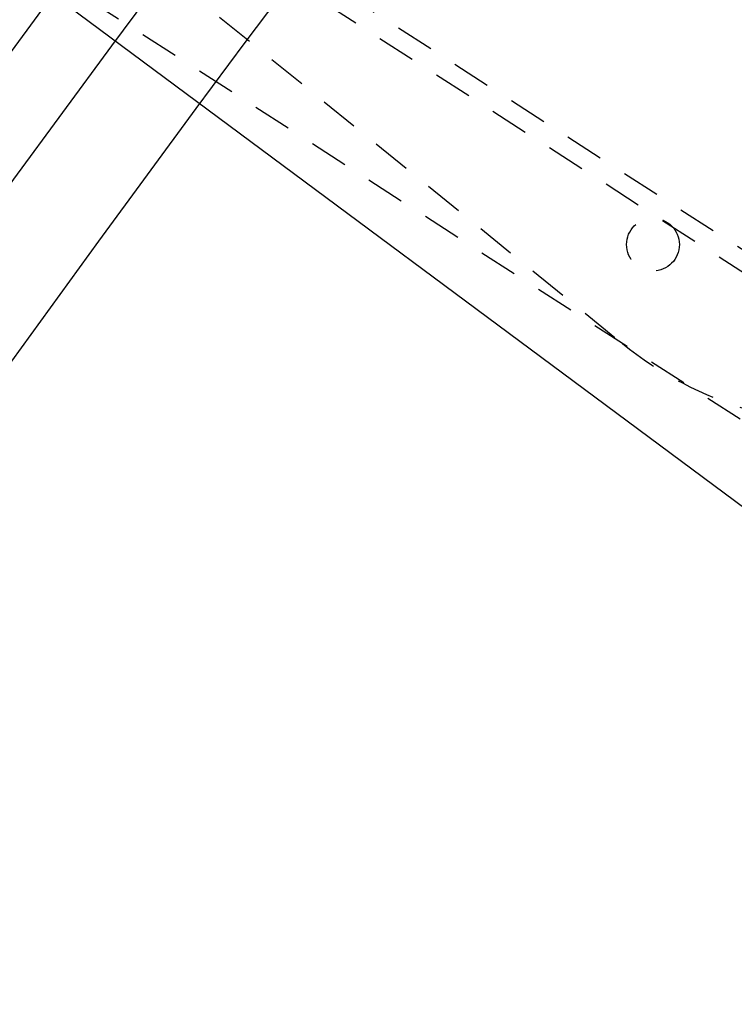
# Model space of a CAD drawing. Extents: x -7591 to -2491, y 6498 to 10061.
# Tile 4 of 125: x -7008 to -6934, y 8273 to 8376. Entities that reach past the tile are written whole.
import ezdxf

# ---------------------------------------------------------------- set-up
doc = ezdxf.new("R2010")
doc.units = 0
doc.header["$MEASUREMENT"] = 0
doc.linetypes.add('HIDDEN', pattern=[7, 4, -3])
doc.layers.get('0').update_dxf_attribs({"linetype": 'CONTINUOUS'})
doc.layers.add('DIM49', color=4, linetype='CONTINUOUS')
doc.layers.add('LE_HIDDEN', color=7, linetype='CONTINUOUS')

# ---------------------------------------------------------------- blocks, each defined once
blk = doc.blocks.new('_D6', base_point=(-7109.62, 8456.05))
at = {"layer": 'DIM49', "color": 1}
blk.add_line((-7069.46, 8426.27), (-6607.58, 8083.79), dxfattribs=at)

msp = doc.modelspace()

# ---------------------------------------------------------------- linework, layer by layer
for points in [[(-3319.19, 8334.81, 0.111006), (-4057.65, 9007.3, 0.000315), (-4060.15, 9008.72, 0.005079), (-4100.61, 9031.15, 0.000315), (-4103.13, 9032.51, 0.252871), (-6267.97, 9031.15, 0.005079), (-6308.43, 9008.72, 0.111325), (-7049.39, 8334.81)], [(-6961.75, 8448.29, 0.288392), (-6806.48, 8322.56, 0.257807), (-6802.45, 8324.2), (-6788.18, 8341.82, 0.257806), (-6787.42, 8346.11, 0.288392), (-6942.68, 8471.84, 0.257808), (-6946.71, 8470.2), (-6960.98, 8452.58, 0.257806), (-6961.75, 8448.29)]]:
    msp.add_lwpolyline(points, format="xyb")
for radius, start, end in [(2396.87, 31.73211, 148.26789), (2391.87, 31.73211, 148.26789), (2372, 31.75, 148.25), (2370, 31.79835, 148.20165), (2345, 32.74999, 147.24999), (2266.16, 35.00882, 144.99118), (2258.06, 35.00886, 144.99114), (2247.11, 35.0089, 144.9911)]:
    msp.add_arc((-5184.29, 7028.43), radius, start, end)
at = {"layer": 'LE_HIDDEN', "color": 1, "linetype": 'HIDDEN'}
for p, q in [((-7045.16, 8423.94), (-6893.77, 8326.57)), ((-7045.16, 8423.94), (-6893.77, 8326.57)), ((-6896.53, 8325.97), (-7044.56, 8421.18)), ((-6896.53, 8325.97), (-7044.56, 8421.18)), ((-6903.57, 8315.03), (-7051.59, 8410.24)), ((-6903.57, 8315.03), (-7051.59, 8410.24))]:
    msp.add_line(p, q, dxfattribs=at)
for points in [[(-5186.29, 9150.43, 0.172955), (-6528.44, 8670.42), (-6468.33, 8596.86, 0.078205), (-6887.99, 8126.67), (-7153.76, 8297.61, -0.254675), (-5186.29, 9371.43)], [(-7153.76, 8297.61, -0.254675), (-5186.29, 9371.43), (-5186.29, 9290.43), (-5204.29, 9290.43)], [(-6960.2, 8451.33, 0.257807), (-6960.49, 8449.71), (-6960.19, 8448.83, 0.288476), (-6806.23, 8324.19), (-6805.36, 8324.09, 0.257723), (-6803.83, 8324.71), (-6788.96, 8343.07)], [(-6960.2, 8451.33, 0.257807), (-6960.49, 8449.71), (-6960.19, 8448.83, 0.288476), (-6806.23, 8324.19), (-6805.36, 8324.09, 0.257723), (-6803.83, 8324.71), (-6788.96, 8343.07)], [(-7030.77, 8411.08), (-6945.28, 8341.86, 0.414214), (-6891.83, 8347.48)]]:
    msp.add_lwpolyline(points, format="xyb", dxfattribs=at)
msp.add_circle((-6942.1, 8352.15), 2.75, dxfattribs=at)
for centre, radius, start, end in [((-5184.29, 7028.43), 2341, 129.21896, 146.20105), ((-5184.29, 7028.43), 2341, 129.21896, 146.20105), ((-5184.29, 7028.43), 2345, 129.69018, 147.25), ((-6964.98, 8285.57), 186.88, 18.8078, 83.1742), ((-6964.98, 8285.57), 186.88, 18.8078, 83.1742), ((-6964.98, 8285.57), 185.85, 18.8078, 83.1742), ((-6964.98, 8285.57), 185.85, 18.8078, 83.1742), ((-6964.98, 8285.57), 185.95, 18.8078, 83.1742), ((-6964.98, 8285.57), 185.95, 18.8078, 83.1742), ((-6784.19, 8508.83), 185.85, -161.1741, -96.8078), ((-6784.19, 8508.83), 185.85, -161.1741, -96.8078), ((-6784.19, 8508.83), 186.88, -161.1741, -96.8078), ((-6784.19, 8508.83), 186.88, -161.1741, -96.8078)]:
    msp.add_arc(centre, radius, start, end, dxfattribs=at)

# ---------------------------------------------------------------- block references
at = {"layer": 'DIM49'}
msp.add_blockref('_D6', (-7109.62, 8456.05), dxfattribs=at)

doc.saveas('drawing.dxf')
